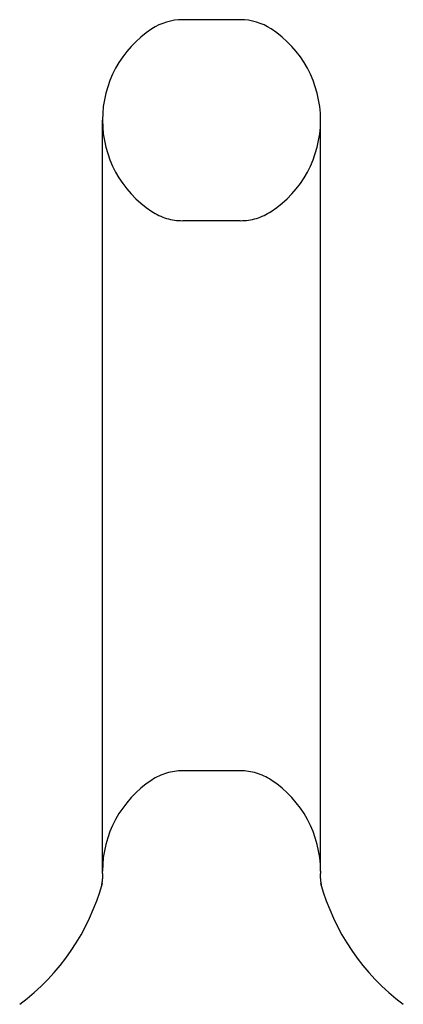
# Model space of a CAD drawing. Header units: inches. Extents: x 0 to 262, y 0 to 169.
# Tile 72 of 74: x 153.609 to 154.459, y 121.586 to 123.766. Entities that reach past the tile are written whole.
import ezdxf

# ---------------------------------------------------------------- set-up
doc = ezdxf.new("R2010")
doc.units = ezdxf.units.IN
doc.header["$LTSCALE"] = 14.384615
doc.header["$MEASUREMENT"] = 0
doc.linetypes.add('HIDDEN', pattern=[0.2, 0.1, -0.1])
doc.layers.get('0').update_dxf_attribs({"linetype": 'CONTINUOUS'})
doc.layers.add('DEFAULT_2', color=8, linetype='HIDDEN')

msp = doc.modelspace()

# ---------------------------------------------------------------- linework, layer by layer
at = {"color": 7, "linetype": 'Continuous'}
for p, q in [((154.0976, 123.7661), (153.9701, 123.7661)), ((153.7924, 121.8806), (153.7924, 123.5436)), ((154.2754, 121.8806), (154.2754, 123.5436)), ((153.792, 121.863), (153.7919, 121.8621)), ((153.7921, 121.8643), (153.792, 121.8636)), ((153.792, 121.8637), (153.792, 121.8626)), ((153.7922, 121.8656), (153.7921, 121.8645)), ((153.7921, 121.865), (153.7921, 121.8641)), ((153.7923, 121.8676), (153.7922, 121.8665)), ((153.7923, 121.867), (153.7922, 121.866)), ((153.7922, 121.8663), (153.7922, 121.8655)), ((153.7924, 121.8697), (153.7923, 121.8686)), ((153.7923, 121.869), (153.7923, 121.8681)), ((153.7923, 121.8683), (153.7923, 121.8676)), ((153.7924, 121.8759), (153.7924, 121.8806)), ((153.7924, 121.8759), (153.7924, 121.8749)), ((153.7924, 121.8752), (153.7924, 121.8741)), ((153.7924, 121.8747), (153.7924, 121.8741)), ((153.7924, 121.8741), (153.7924, 121.8733)), ((153.7924, 121.8735), (153.7924, 121.8726)), ((153.7924, 121.8729), (153.7924, 121.8719)), ((153.7924, 121.8724), (153.7924, 121.8718)), ((153.7924, 121.8719), (153.7924, 121.8707)), ((153.7924, 121.8711), (153.7924, 121.8702)), ((153.7924, 121.8704), (153.7924, 121.8697)), ((154.2754, 121.8806), (154.2753, 121.8759)), ((154.2753, 121.875), (154.2753, 121.8759)), ((154.2753, 121.8757), (154.2753, 121.8759)), ((154.2753, 121.8704), (154.2753, 121.8711)), ((154.2754, 121.8679), (154.2754, 121.8686)), ((154.2754, 121.8673), (154.2754, 121.868)), ((154.2755, 121.8667), (154.2754, 121.8674)), ((154.2755, 121.8661), (154.2755, 121.8668)), ((154.2755, 121.8655), (154.2755, 121.8662)), ((154.2756, 121.865), (154.2755, 121.8656)), ((154.2756, 121.8644), (154.2756, 121.865)), ((154.2757, 121.8638), (154.2756, 121.8644)), ((154.2757, 121.8632), (154.2756, 121.8639)), ((154.2757, 121.8627), (154.2757, 121.8633)), ((153.7902, 121.85), (153.7901, 121.8495)), ((153.7903, 121.8506), (153.7902, 121.8499)), ((153.7905, 121.8516), (153.7903, 121.8505)), ((153.7906, 121.8522), (153.7905, 121.8514)), ((153.7907, 121.853), (153.7906, 121.8521)), ((153.7909, 121.8537), (153.7907, 121.8526)), ((153.7909, 121.8542), (153.7908, 121.8534)), ((153.791, 121.8548), (153.7909, 121.8538)), ((153.7911, 121.8553), (153.791, 121.8546)), ((153.7913, 121.8565), (153.7911, 121.8554)), ((153.7912, 121.8559), (153.7911, 121.855)), ((153.7914, 121.8572), (153.7912, 121.8563)), ((153.7914, 121.8576), (153.7913, 121.857)), ((153.7915, 121.8582), (153.7914, 121.8572)), ((153.7916, 121.8594), (153.7915, 121.8585)), ((153.7916, 121.8588), (153.7915, 121.858)), ((153.7917, 121.86), (153.7916, 121.8589)), ((153.7918, 121.8612), (153.7917, 121.8603)), ((153.7918, 121.8606), (153.7917, 121.8598)), ((153.7919, 121.8618), (153.7918, 121.8607)), ((153.7919, 121.8624), (153.7919, 121.8617)), ((154.2758, 121.8621), (154.2757, 121.8627)), ((154.2758, 121.8616), (154.2758, 121.8622)), ((154.2759, 121.8605), (154.2758, 121.8616)), ((154.276, 121.8599), (154.2759, 121.861)), ((154.2761, 121.8594), (154.276, 121.86)), ((154.2762, 121.8584), (154.2761, 121.8595)), ((154.2763, 121.8578), (154.2761, 121.8589)), ((154.2764, 121.8569), (154.2762, 121.8579)), ((154.2765, 121.8563), (154.2763, 121.8573)), ((154.2766, 121.8554), (154.2765, 121.8564)), ((154.2767, 121.8548), (154.2765, 121.8558)), ((154.2768, 121.8539), (154.2767, 121.8549)), ((154.2769, 121.8534), (154.2767, 121.8543)), ((154.277, 121.8525), (154.2769, 121.8534)), ((154.2771, 121.852), (154.277, 121.8529)), ((154.2773, 121.851), (154.2771, 121.852)), ((154.2775, 121.8501), (154.2773, 121.8511)), ((154.2776, 121.8495), (154.2775, 121.8502)), ((153.7868, 121.8364), (153.7866, 121.8357)), ((154.2811, 121.8357), (154.2808, 121.8366))]:
    msp.add_line(p, q, dxfattribs=at)
for points in [[(154.2754, 121.8685), (154.2754, 121.8692), (154.2753, 121.8698), (154.2753, 121.8704), (154.2753, 121.8711), (154.2753, 121.8717), (154.2753, 121.8724), (154.2753, 121.873), (154.2753, 121.8737), (154.2753, 121.8743), (154.2753, 121.875)], [(154.2753, 121.8717), (154.2753, 121.8724), (154.2753, 121.873), (154.2753, 121.8737), (154.2753, 121.8744), (154.2753, 121.875)]]:
    msp.add_lwpolyline(points, dxfattribs=at)
for centre, radius, start, end in [((153.9701, 123.6411), 0.125, 90, 123.1848), ((154.0976, 123.6411), 0.125, 56.8152, 90), ((154.0339, 123.5436), 0.2415, 123.1848, 180), ((154.0339, 123.5436), 0.2415, 0, 56.8152), ((153.31, 121.9868), 0.5, 306.7414, 344.6791), ((154.7577, 121.9868), 0.5, 195.3209, 233.2586)]:
    msp.add_arc(centre, radius, start, end, dxfattribs=at)
at = {"layer": 'DEFAULT_2', "color": 8, "linetype": 'HIDDEN'}
for p, q in [((154.0976, 123.3211), (153.9701, 123.3211)), ((154.0976, 122.1031), (153.9701, 122.1031)), ((153.7866, 121.8356), (153.7866, 121.8358)), ((153.7866, 121.8357), (153.7866, 121.8357)), ((153.7866, 121.8356), (153.7866, 121.8357)), ((153.7869, 121.8367), (153.7868, 121.8364)), ((154.2811, 121.8357), (154.2811, 121.8356))]:
    msp.add_line(p, q, dxfattribs=at)
for centre, radius, start, end in [((154.0339, 123.5436), 0.2415, 180, 236.8152), ((154.0339, 123.5436), 0.2415, 303.1848, 360), ((153.9701, 123.4461), 0.125, 236.8152, 270), ((154.0976, 123.4461), 0.125, 270, 303.1848), ((153.9701, 121.9781), 0.125, 90, 123.1848), ((154.0976, 121.9781), 0.125, 56.8152, 90), ((154.0339, 121.8806), 0.2415, 123.1848, 180), ((154.0339, 121.8806), 0.2415, 0, 56.8152)]:
    msp.add_arc(centre, radius, start, end, dxfattribs=at)

doc.saveas('drawing.dxf')
